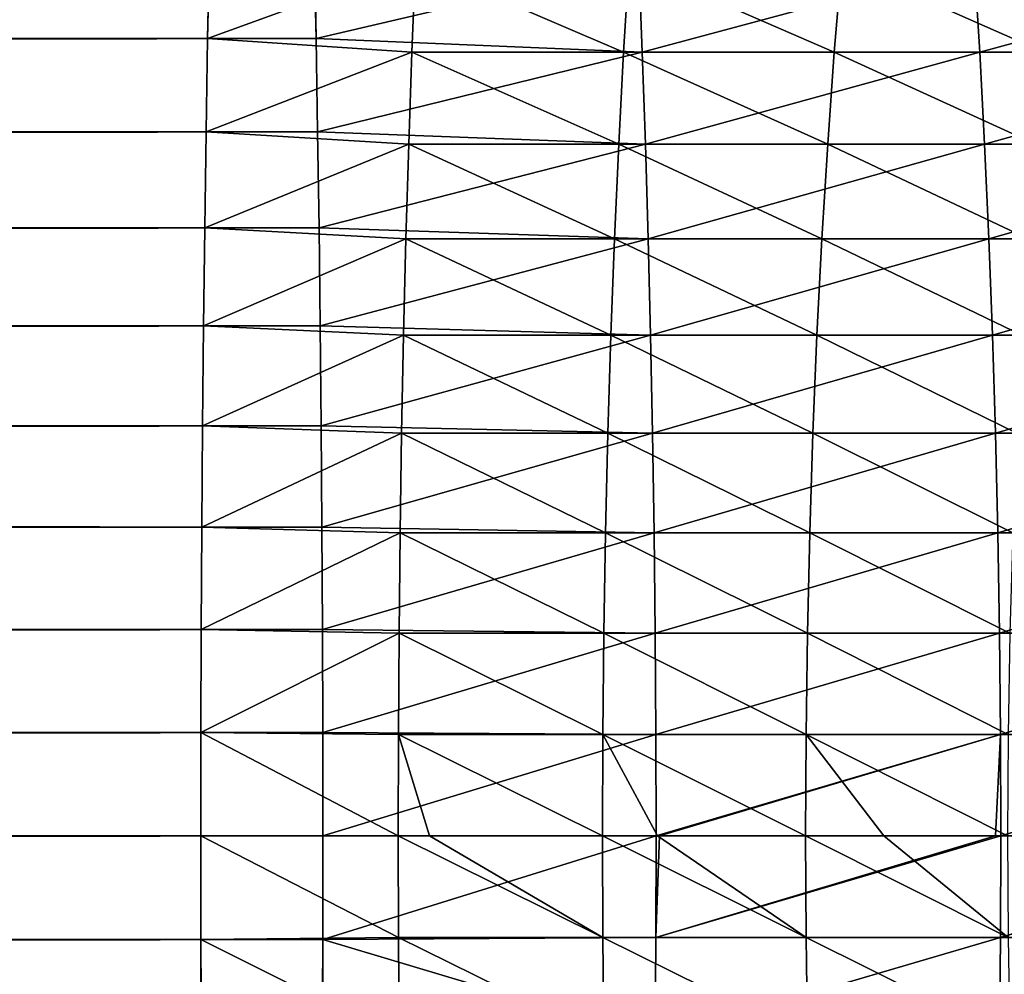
# Model space of a CAD drawing. Header units: metres. Extents: x -410 to 15, y -15 to 15.
# Tile 50 of 256: x -40 to -34, y -1 to 5. Entities that reach past the tile are written whole.
import ezdxf

# ---------------------------------------------------------------- set-up
doc = ezdxf.new("R2010")
doc.units = ezdxf.units.M
doc.layers.add('solid_508382', color=7, linetype='CONTINUOUS')

msp = doc.modelspace()

# ---------------------------------------------------------------- linework, layer by layer
at = {"layer": 'solid_508382'}
for points in [[(-358.922272, 4.680449, 144.236847), (-358.912018, 5.212444, 144.529953), (-38.922268, 4.680449, 133.06221)], [(-358.912018, 5.212444, 144.529953), (-38.912033, 5.212444, 133.355316), (-38.922268, 4.680449, 133.06221)], [(-358.296021, 5.212444, 162.170593), (-358.285767, 4.680449, 162.463715), (-38.296009, 5.212444, 150.995956)], [(-358.285767, 4.680449, 162.463715), (-38.28577, 4.680449, 151.289062), (-38.296009, 5.212444, 150.995956)], [(-38.922268, 4.680449, 133.06221), (-38.912033, 5.212444, 133.355316), (-37.703026, 5.125, 133.238358)], [(-38.296009, 5.212444, 150.995956), (-38.28577, 4.680449, 151.289062), (-36.392773, 5.125, 150.943466)], [(-38.922268, 4.680449, 133.06221), (-37.703026, 5.125, 133.238358), (-37.723911, 4.600192, 132.956161)], [(-38.28577, 4.680449, 151.289062), (-36.371887, 4.600192, 151.225662), (-36.392773, 5.125, 150.943466)], [(-37.723911, 4.600192, 132.956161), (-37.703026, 5.125, 133.238358), (-36.481762, 4.600192, 132.838928)], [(-37.703026, 5.125, 133.238358), (-36.449482, 5.125, 133.120056), (-36.481762, 4.600192, 132.838928)], [(-36.481762, 4.600192, 132.838928), (-36.449482, 5.125, 133.120056), (-35.245373, 4.600192, 132.671555)], [(-36.449482, 5.125, 133.120056), (-35.201748, 5.125, 132.951141), (-35.245373, 4.600192, 132.671555)], [(-36.392773, 5.125, 150.943466), (-36.371887, 4.600192, 151.225662), (-34.424171, 5.125, 150.757675)], [(-36.371887, 4.600192, 151.225662), (-34.391888, 4.600192, 151.038803), (-34.424171, 5.125, 150.757675)], [(-35.245373, 4.600192, 132.671555), (-35.201748, 5.125, 132.951141), (-34.016766, 4.600192, 132.4543)], [(-35.201748, 5.125, 132.951141), (-33.961864, 5.125, 132.731903), (-34.016766, 4.600192, 132.4543)], [(-34.424171, 5.125, 150.757675), (-34.391888, 4.600192, 151.038803), (-32.464695, 5.125, 150.492416)], [(-34.391888, 4.600192, 151.038803), (-32.42107, 4.600192, 150.772003), (-32.464695, 5.125, 150.492416)], [(-358.931396, 4.132015, 143.975754), (-358.922272, 4.680449, 144.236847), (-38.931385, 4.132015, 132.801102)], [(-358.922272, 4.680449, 144.236847), (-38.922268, 4.680449, 133.06221), (-38.931385, 4.132015, 132.801102)], [(-358.285767, 4.680449, 162.463715), (-358.276642, 4.132015, 162.724808), (-38.28577, 4.680449, 151.289062)], [(-358.276642, 4.132015, 162.724808), (-38.276653, 4.132015, 151.550156), (-38.28577, 4.680449, 151.289062)], [(-38.931385, 4.132015, 132.801102), (-38.922268, 4.680449, 133.06221), (-37.723911, 4.600192, 132.956161)], [(-38.28577, 4.680449, 151.289062), (-38.276653, 4.132015, 151.550156), (-36.371887, 4.600192, 151.225662)], [(-38.931385, 4.132015, 132.801102), (-37.723911, 4.600192, 132.956161), (-37.742508, 4.059818, 132.704865)], [(-38.276653, 4.132015, 151.550156), (-36.353291, 4.059818, 151.476959), (-36.371887, 4.600192, 151.225662)], [(-37.742508, 4.059818, 132.704865), (-37.723911, 4.600192, 132.956161), (-36.510509, 4.059818, 132.588593)], [(-37.723911, 4.600192, 132.956161), (-36.481762, 4.600192, 132.838928), (-36.510509, 4.059818, 132.588593)], [(-36.510509, 4.059818, 132.588593), (-36.481762, 4.600192, 132.838928), (-35.284222, 4.059818, 132.422577)], [(-36.481762, 4.600192, 132.838928), (-35.245373, 4.600192, 132.671555), (-35.284222, 4.059818, 132.422577)], [(-36.371887, 4.600192, 151.225662), (-36.353291, 4.059818, 151.476959), (-34.391888, 4.600192, 151.038803)], [(-36.353291, 4.059818, 151.476959), (-34.363144, 4.059818, 151.289139), (-34.391888, 4.600192, 151.038803)], [(-35.284222, 4.059818, 132.422577), (-35.245373, 4.600192, 132.671555), (-34.065651, 4.059818, 132.207108)], [(-35.245373, 4.600192, 132.671555), (-34.016766, 4.600192, 132.4543), (-34.065651, 4.059818, 132.207108)], [(-34.391888, 4.600192, 151.038803), (-34.363144, 4.059818, 151.289139), (-32.42107, 4.600192, 150.772003)], [(-34.363144, 4.059818, 151.289139), (-32.382221, 4.059818, 151.020966), (-32.42107, 4.600192, 150.772003)], [(-358.939362, 3.569067, 143.747574), (-358.931396, 4.132015, 143.975754), (-38.939354, 3.569067, 132.572937)], [(-358.931396, 4.132015, 143.975754), (-38.931385, 4.132015, 132.801102), (-38.939354, 3.569067, 132.572937)], [(-358.276642, 4.132015, 162.724808), (-358.268677, 3.569067, 162.952972), (-38.276653, 4.132015, 151.550156)], [(-358.268677, 3.569067, 162.952972), (-38.268688, 3.569067, 151.778336), (-38.276653, 4.132015, 151.550156)], [(-38.939354, 3.569067, 132.572937), (-38.931385, 4.132015, 132.801102), (-37.742508, 4.059818, 132.704865)], [(-38.276653, 4.132015, 151.550156), (-38.268688, 3.569067, 151.778336), (-36.353291, 4.059818, 151.476959)], [(-38.939354, 3.569067, 132.572937), (-37.742508, 4.059818, 132.704865), (-37.758755, 3.505707, 132.485336)], [(-38.268688, 3.569067, 151.778336), (-36.337044, 3.505707, 151.696503), (-36.353291, 4.059818, 151.476959)], [(-37.758755, 3.505707, 132.485336), (-37.742508, 4.059818, 132.704865), (-36.535622, 3.505707, 132.369904)], [(-37.742508, 4.059818, 132.704865), (-36.510509, 4.059818, 132.588593), (-36.535622, 3.505707, 132.369904)], [(-36.535622, 3.505707, 132.369904), (-36.510509, 4.059818, 132.588593), (-35.318157, 3.505707, 132.205078)], [(-36.510509, 4.059818, 132.588593), (-35.284222, 4.059818, 132.422577), (-35.318157, 3.505707, 132.205078)], [(-36.353291, 4.059818, 151.476959), (-36.337044, 3.505707, 151.696503), (-34.363144, 4.059818, 151.289139)], [(-36.337044, 3.505707, 151.696503), (-34.338032, 3.505707, 151.507828), (-34.363144, 4.059818, 151.289139)], [(-35.318157, 3.505707, 132.205078), (-35.284222, 4.059818, 132.422577), (-34.108356, 3.505707, 131.991165)], [(-35.284222, 4.059818, 132.422577), (-34.065651, 4.059818, 132.207108), (-34.108356, 3.505707, 131.991165)], [(-34.363144, 4.059818, 151.289139), (-34.338032, 3.505707, 151.507828), (-32.382221, 4.059818, 151.020966)], [(-34.338032, 3.505707, 151.507828), (-32.348286, 3.505707, 151.238464), (-32.382221, 4.059818, 151.020966)], [(-358.946136, 2.993582, 143.553146), (-358.939362, 3.569067, 143.747574), (-38.946144, 2.993582, 132.378494)], [(-358.939362, 3.569067, 143.747574), (-38.939354, 3.569067, 132.572937), (-38.946144, 2.993582, 132.378494)], [(-358.268677, 3.569067, 162.952972), (-358.261902, 2.993582, 163.147415), (-38.268688, 3.569067, 151.778336)], [(-358.261902, 2.993582, 163.147415), (-38.261898, 2.993582, 151.972778), (-38.268688, 3.569067, 151.778336)], [(-38.946144, 2.993582, 132.378494), (-38.939354, 3.569067, 132.572937), (-37.758755, 3.505707, 132.485336)], [(-38.268688, 3.569067, 151.778336), (-38.261898, 2.993582, 151.972778), (-36.337044, 3.505707, 151.696503)], [(-38.946144, 2.993582, 132.378494), (-37.758755, 3.505707, 132.485336), (-37.772594, 2.939733, 132.298294)], [(-38.261898, 2.993582, 151.972778), (-36.323204, 2.939733, 151.88353), (-36.337044, 3.505707, 151.696503)], [(-37.772594, 2.939733, 132.298294), (-37.758755, 3.505707, 132.485336), (-36.557014, 2.939733, 132.183578)], [(-37.758755, 3.505707, 132.485336), (-36.535622, 3.505707, 132.369904), (-36.557014, 2.939733, 132.183578)], [(-36.557014, 2.939733, 132.183578), (-36.535622, 3.505707, 132.369904), (-35.347073, 2.939733, 132.019775)], [(-36.535622, 3.505707, 132.369904), (-35.318157, 3.505707, 132.205078), (-35.347073, 2.939733, 132.019775)], [(-36.337044, 3.505707, 151.696503), (-36.323204, 2.939733, 151.88353), (-34.338032, 3.505707, 151.507828)], [(-36.323204, 2.939733, 151.88353), (-34.316635, 2.939733, 151.694153), (-34.338032, 3.505707, 151.507828)], [(-35.347073, 2.939733, 132.019775), (-35.318157, 3.505707, 132.205078), (-34.144741, 2.939733, 131.807175)], [(-35.318157, 3.505707, 132.205078), (-34.108356, 3.505707, 131.991165), (-34.144741, 2.939733, 131.807175)], [(-34.338032, 3.505707, 151.507828), (-34.316635, 2.939733, 151.694153), (-32.348286, 3.505707, 151.238464)], [(-34.316635, 2.939733, 151.694153), (-32.31937, 2.939733, 151.423767), (-32.348286, 3.505707, 151.238464)], [(-358.951721, 2.407582, 143.393112), (-358.946136, 2.993582, 143.553146), (-38.951733, 2.407582, 132.21846)], [(-358.946136, 2.993582, 143.553146), (-38.946144, 2.993582, 132.378494), (-38.951733, 2.407582, 132.21846)], [(-358.261902, 2.993582, 163.147415), (-358.256317, 2.407582, 163.307449), (-38.261898, 2.993582, 151.972778)], [(-358.256317, 2.407582, 163.307449), (-38.25631, 2.407582, 152.132797), (-38.261898, 2.993582, 151.972778)], [(-38.951733, 2.407582, 132.21846), (-38.946144, 2.993582, 132.378494), (-37.772594, 2.939733, 132.298294)], [(-38.261898, 2.993582, 151.972778), (-38.25631, 2.407582, 152.132797), (-36.323204, 2.939733, 151.88353)], [(-38.951733, 2.407582, 132.21846), (-37.772594, 2.939733, 132.298294), (-37.783985, 2.363813, 132.144409)], [(-38.25631, 2.407582, 152.132797), (-36.311813, 2.363813, 152.03743), (-36.323204, 2.939733, 151.88353)], [(-37.783985, 2.363813, 132.144409), (-37.772594, 2.939733, 132.298294), (-36.574619, 2.363813, 132.030273)], [(-37.772594, 2.939733, 132.298294), (-36.557014, 2.939733, 132.183578), (-36.574619, 2.363813, 132.030273)], [(-36.574619, 2.363813, 132.030273), (-36.557014, 2.939733, 132.183578), (-35.370861, 2.363813, 131.86731)], [(-36.557014, 2.939733, 132.183578), (-35.347073, 2.939733, 132.019775), (-35.370861, 2.363813, 131.86731)], [(-36.323204, 2.939733, 151.88353), (-36.311813, 2.363813, 152.03743), (-34.316635, 2.939733, 151.694153)], [(-36.311813, 2.363813, 152.03743), (-34.29903, 2.363813, 151.847458), (-34.316635, 2.939733, 151.694153)], [(-35.370861, 2.363813, 131.86731), (-35.347073, 2.939733, 132.019775), (-34.174683, 2.363813, 131.655792)], [(-35.347073, 2.939733, 132.019775), (-34.144741, 2.939733, 131.807175), (-34.174683, 2.363813, 131.655792)], [(-34.316635, 2.939733, 151.694153), (-34.29903, 2.363813, 151.847458), (-32.31937, 2.939733, 151.423767)], [(-34.29903, 2.363813, 151.847458), (-32.295578, 2.363813, 151.576248), (-32.31937, 2.939733, 151.423767)], [(-358.956085, 1.813125, 143.268066), (-358.951721, 2.407582, 143.393112), (-38.9561, 1.813125, 132.093414)], [(-358.951721, 2.407582, 143.393112), (-38.951733, 2.407582, 132.21846), (-38.9561, 1.813125, 132.093414)], [(-358.256317, 2.407582, 163.307449), (-358.251953, 1.813125, 163.432495), (-38.25631, 2.407582, 152.132797)], [(-358.251953, 1.813125, 163.432495), (-38.251942, 1.813125, 152.257858), (-38.25631, 2.407582, 152.132797)], [(-38.9561, 1.813125, 132.093414), (-38.951733, 2.407582, 132.21846), (-37.783985, 2.363813, 132.144409)], [(-38.25631, 2.407582, 152.132797), (-38.251942, 1.813125, 152.257858), (-36.311813, 2.363813, 152.03743)], [(-38.9561, 1.813125, 132.093414), (-37.783985, 2.363813, 132.144409), (-37.792881, 1.779894, 132.02417)], [(-38.251942, 1.813125, 152.257858), (-36.302917, 1.779894, 152.157669), (-36.311813, 2.363813, 152.03743)], [(-37.792881, 1.779894, 132.02417), (-37.783985, 2.363813, 132.144409), (-36.588375, 1.779894, 131.910492)], [(-37.783985, 2.363813, 132.144409), (-36.574619, 2.363813, 132.030273), (-36.588375, 1.779894, 131.910492)], [(-36.588375, 1.779894, 131.910492), (-36.574619, 2.363813, 132.030273), (-35.38945, 1.779894, 131.748184)], [(-36.574619, 2.363813, 132.030273), (-35.370861, 2.363813, 131.86731), (-35.38945, 1.779894, 131.748184)], [(-36.311813, 2.363813, 152.03743), (-36.302917, 1.779894, 152.157669), (-34.29903, 2.363813, 151.847458)], [(-36.302917, 1.779894, 152.157669), (-34.285278, 1.779894, 151.967239), (-34.29903, 2.363813, 151.847458)], [(-35.38945, 1.779894, 131.748184), (-35.370861, 2.363813, 131.86731), (-34.198074, 1.779894, 131.537521)], [(-35.370861, 2.363813, 131.86731), (-34.174683, 2.363813, 131.655792), (-34.198074, 1.779894, 131.537521)], [(-34.29903, 2.363813, 151.847458), (-34.285278, 1.779894, 151.967239), (-32.295578, 2.363813, 151.576248)], [(-34.285278, 1.779894, 151.967239), (-32.276993, 1.779894, 151.695374), (-32.295578, 2.363813, 151.576248)], [(-358.959229, 1.2123, 143.178421), (-358.956085, 1.813125, 143.268066), (-38.959229, 1.2123, 132.003784)], [(-358.956085, 1.813125, 143.268066), (-38.9561, 1.813125, 132.093414), (-38.959229, 1.2123, 132.003784)], [(-358.251953, 1.813125, 163.432495), (-358.24881, 1.2123, 163.522141), (-38.251942, 1.813125, 152.257858)], [(-358.24881, 1.2123, 163.522141), (-38.24881, 1.2123, 152.347488), (-38.251942, 1.813125, 152.257858)], [(-38.959229, 1.2123, 132.003784), (-38.9561, 1.813125, 132.093414), (-37.792881, 1.779894, 132.02417)], [(-38.251942, 1.813125, 152.257858), (-38.24881, 1.2123, 152.347488), (-36.302917, 1.779894, 152.157669)], [(-38.959229, 1.2123, 132.003784), (-37.792881, 1.779894, 132.02417), (-37.799259, 1.189952, 131.937988)], [(-38.24881, 1.2123, 152.347488), (-36.296539, 1.189952, 152.243851), (-36.302917, 1.779894, 152.157669)], [(-37.799259, 1.189952, 131.937988), (-37.792881, 1.779894, 132.02417), (-36.598232, 1.189952, 131.824631)], [(-37.792881, 1.779894, 132.02417), (-36.588375, 1.779894, 131.910492), (-36.598232, 1.189952, 131.824631)], [(-36.598232, 1.189952, 131.824631), (-36.588375, 1.779894, 131.910492), (-35.402775, 1.189952, 131.662796)], [(-36.588375, 1.779894, 131.910492), (-35.38945, 1.779894, 131.748184), (-35.402775, 1.189952, 131.662796)], [(-36.302917, 1.779894, 152.157669), (-36.296539, 1.189952, 152.243851), (-34.285278, 1.779894, 151.967239)], [(-36.296539, 1.189952, 152.243851), (-34.275417, 1.189952, 152.053101), (-34.285278, 1.779894, 151.967239)], [(-35.402775, 1.189952, 131.662796), (-35.38945, 1.779894, 131.748184), (-34.214836, 1.189952, 131.452744)], [(-35.38945, 1.779894, 131.748184), (-34.198074, 1.779894, 131.537521), (-34.214836, 1.189952, 131.452744)], [(-34.285278, 1.779894, 151.967239), (-34.275417, 1.189952, 152.053101), (-32.276993, 1.779894, 151.695374)], [(-34.275417, 1.189952, 152.053101), (-32.263668, 1.189952, 151.780746), (-32.276993, 1.779894, 151.695374)], [(-358.961121, 0.607216, 143.124512), (-358.959229, 1.2123, 143.178421), (-38.961113, 0.607216, 131.949875)], [(-358.959229, 1.2123, 143.178421), (-38.959229, 1.2123, 132.003784), (-38.961113, 0.607216, 131.949875)], [(-358.24881, 1.2123, 163.522141), (-358.246918, 0.607216, 163.57605), (-38.24881, 1.2123, 152.347488)], [(-358.246918, 0.607216, 163.57605), (-38.246929, 0.607216, 152.401398), (-38.24881, 1.2123, 152.347488)], [(-38.961113, 0.607216, 131.949875), (-38.959229, 1.2123, 132.003784), (-37.799259, 1.189952, 131.937988)], [(-38.961113, 0.607216, 131.949875), (-37.799259, 1.189952, 131.937988), (-37.803097, 0.595985, 131.886169)], [(-38.24881, 1.2123, 152.347488), (-38.246929, 0.607216, 152.401398), (-36.296539, 1.189952, 152.243851)], [(-38.246929, 0.607216, 152.401398), (-36.292702, 0.595985, 152.29567), (-36.296539, 1.189952, 152.243851)], [(-37.803097, 0.595985, 131.886169), (-37.799259, 1.189952, 131.937988), (-36.60416, 0.595985, 131.77301)], [(-37.799259, 1.189952, 131.937988), (-36.598232, 1.189952, 131.824631), (-36.60416, 0.595985, 131.77301)], [(-36.60416, 0.595985, 131.77301), (-36.598232, 1.189952, 131.824631), (-35.410786, 0.595985, 131.61145)], [(-36.598232, 1.189952, 131.824631), (-35.402775, 1.189952, 131.662796), (-35.410786, 0.595985, 131.61145)], [(-36.296539, 1.189952, 152.243851), (-36.292702, 0.595985, 152.29567), (-34.275417, 1.189952, 152.053101)], [(-36.292702, 0.595985, 152.29567), (-34.269489, 0.595985, 152.104721), (-34.275417, 1.189952, 152.053101)], [(-35.410786, 0.595985, 131.61145), (-35.402775, 1.189952, 131.662796), (-34.224918, 0.595985, 131.401764)], [(-35.402775, 1.189952, 131.662796), (-34.214836, 1.189952, 131.452744), (-34.224918, 0.595985, 131.401764)], [(-34.275417, 1.189952, 152.053101), (-34.269489, 0.595985, 152.104721), (-32.263668, 1.189952, 151.780746)], [(-34.269489, 0.595985, 152.104721), (-32.255657, 0.595985, 151.832092), (-32.263668, 1.189952, 151.780746)], [(-358.961731, 0, 143.106522), (-358.961121, 0.607216, 143.124512), (-38.961739, 0, 131.93187)], [(-358.961121, 0.607216, 143.124512), (-38.961113, 0.607216, 131.949875), (-38.961739, 0, 131.93187)], [(-358.246918, 0.607216, 163.57605), (-358.246307, 0, 163.59404), (-38.246929, 0.607216, 152.401398)], [(-358.246307, 0, 163.59404), (-38.2463, 0, 152.419388), (-38.246929, 0.607216, 152.401398)], [(-38.961739, 0, 131.93187), (-38.961113, 0.607216, 131.949875), (-37.804375, 0, 131.868866)], [(-38.961113, 0.607216, 131.949875), (-37.803097, 0.595985, 131.886169), (-37.804375, 0, 131.868866)], [(-38.246929, 0.607216, 152.401398), (-38.2463, 0, 152.419388), (-36.292702, 0.595985, 152.29567)], [(-38.2463, 0, 152.419388), (-36.291424, 0, 152.312958), (-36.292702, 0.595985, 152.29567)], [(-37.620171, 0, 131.85466), (-37.804375, 0, 131.868866), (-37.803097, 0.595985, 131.886169)], [(-37.803097, 0.595985, 131.886169), (-36.60416, 0.595985, 131.77301), (-36.60614, 0, 131.755783)], [(-37.620171, 0, 131.85466), (-37.803097, 0.595985, 131.886169), (-36.60614, 0, 131.755783)], [(-36.283459, 0, 131.716934), (-36.60614, 0, 131.755783), (-36.60416, 0.595985, 131.77301)], [(-36.60416, 0.595985, 131.77301), (-35.410786, 0.595985, 131.61145), (-35.41346, 0, 131.594315)], [(-36.283459, 0, 131.716934), (-36.60416, 0.595985, 131.77301), (-35.41346, 0, 131.594315)], [(-36.292702, 0.595985, 152.29567), (-36.291424, 0, 152.312958), (-34.269489, 0.595985, 152.104721)], [(-36.291424, 0, 152.312958), (-36.270443, 0, 152.311401), (-34.269489, 0.595985, 152.104721)], [(-36.270443, 0, 152.311401), (-34.300365, 0, 152.125717), (-34.269489, 0.595985, 152.104721)], [(-34.954327, 0, 131.518997), (-35.41346, 0, 131.594315), (-35.410786, 0.595985, 131.61145)], [(-35.410786, 0.595985, 131.61145), (-34.224918, 0.595985, 131.401764), (-34.228283, 0, 131.38475)], [(-34.954327, 0, 131.518997), (-35.410786, 0.595985, 131.61145), (-34.228283, 0, 131.38475)], [(-34.300365, 0, 152.125717), (-34.267513, 0, 152.121948), (-34.269489, 0.595985, 152.104721)], [(-34.269489, 0.595985, 152.104721), (-34.267513, 0, 152.121948), (-32.255657, 0.595985, 151.832092)], [(-34.267513, 0, 152.121948), (-32.33913, 0, 151.862595), (-32.255657, 0.595985, 151.832092)], [(-358.961731, 0, 143.106522), (-38.961739, 0, 131.93187), (-38.961113, -0.607216, 131.949875)], [(-358.961121, -0.607216, 143.124512), (-358.961731, 0, 143.106522), (-38.961113, -0.607216, 131.949875)], [(-358.246918, -0.607216, 163.57605), (-38.246929, -0.607216, 152.401398), (-38.2463, 0, 152.419388)], [(-358.246918, -0.607216, 163.57605), (-38.2463, 0, 152.419388), (-358.246307, 0, 163.59404)], [(-37.803097, -0.595985, 131.886169), (-38.961739, 0, 131.93187), (-37.804375, 0, 131.868866)], [(-38.961113, -0.607216, 131.949875), (-38.961739, 0, 131.93187), (-37.803097, -0.595985, 131.886169)], [(-38.246929, -0.607216, 152.401398), (-36.291424, 0, 152.312958), (-38.2463, 0, 152.419388)], [(-38.246929, -0.607216, 152.401398), (-36.292702, -0.595985, 152.29567), (-36.291424, 0, 152.312958)], [(-36.292702, -0.595985, 152.29567), (-34.267513, 0, 152.121948), (-34.300365, 0, 152.125717)], [(-36.292702, -0.595985, 152.29567), (-34.269489, -0.595985, 152.104721), (-34.267513, 0, 152.121948)], [(-36.292702, -0.595985, 152.29567), (-34.300365, 0, 152.125717), (-36.270443, 0, 152.311401)], [(-36.292702, -0.595985, 152.29567), (-36.270443, 0, 152.311401), (-36.291424, 0, 152.312958)], [(-34.269489, -0.595985, 152.104721), (-32.252983, 0, 151.849228), (-32.33913, 0, 151.862595)], [(-34.269489, -0.595985, 152.104721), (-32.255657, -0.595985, 151.832092), (-32.252983, 0, 151.849228)], [(-34.269489, -0.595985, 152.104721), (-32.33913, 0, 151.862595), (-34.267513, 0, 152.121948)], [(-36.60416, -0.595985, 131.77301), (-37.804375, 0, 131.868866), (-37.620171, 0, 131.85466)], [(-37.803097, -0.595985, 131.886169), (-37.804375, 0, 131.868866), (-36.60416, -0.595985, 131.77301)], [(-36.60416, -0.595985, 131.77301), (-37.620171, 0, 131.85466), (-36.60614, 0, 131.755783)], [(-35.410786, -0.595985, 131.61145), (-36.60614, 0, 131.755783), (-36.283459, 0, 131.716934)], [(-36.60416, -0.595985, 131.77301), (-36.60614, 0, 131.755783), (-35.410786, -0.595985, 131.61145)], [(-35.410786, -0.595985, 131.61145), (-36.283459, 0, 131.716934), (-35.41346, 0, 131.594315)], [(-34.224918, -0.595985, 131.401764), (-35.41346, 0, 131.594315), (-34.954327, 0, 131.518997)], [(-35.410786, -0.595985, 131.61145), (-35.41346, 0, 131.594315), (-34.224918, -0.595985, 131.401764)], [(-34.224918, -0.595985, 131.401764), (-34.954327, 0, 131.518997), (-34.228283, 0, 131.38475)], [(-358.961121, -0.607216, 143.124512), (-38.961113, -0.607216, 131.949875), (-38.959229, -1.2123, 132.003784)], [(-358.959229, -1.2123, 143.178421), (-358.961121, -0.607216, 143.124512), (-38.959229, -1.2123, 132.003784)], [(-358.24881, -1.2123, 163.522141), (-38.24881, -1.2123, 152.347488), (-38.246929, -0.607216, 152.401398)], [(-358.246918, -0.607216, 163.57605), (-358.24881, -1.2123, 163.522141), (-38.246929, -0.607216, 152.401398)], [(-38.961113, -0.607216, 131.949875), (-37.803097, -0.595985, 131.886169), (-37.799259, -1.189952, 131.937988)], [(-38.959229, -1.2123, 132.003784), (-38.961113, -0.607216, 131.949875), (-37.799259, -1.189952, 131.937988)], [(-38.246929, -0.607216, 152.401398), (-38.24881, -1.2123, 152.347488), (-36.296539, -1.189952, 152.243851)], [(-38.246929, -0.607216, 152.401398), (-36.296539, -1.189952, 152.243851), (-36.292702, -0.595985, 152.29567)], [(-37.803097, -0.595985, 131.886169), (-36.60416, -0.595985, 131.77301), (-36.598232, -1.189952, 131.824631)], [(-37.799259, -1.189952, 131.937988), (-37.803097, -0.595985, 131.886169), (-36.598232, -1.189952, 131.824631)], [(-36.60416, -0.595985, 131.77301), (-35.410786, -0.595985, 131.61145), (-35.402775, -1.189952, 131.662796)], [(-36.598232, -1.189952, 131.824631), (-36.60416, -0.595985, 131.77301), (-35.402775, -1.189952, 131.662796)], [(-36.296539, -1.189952, 152.243851), (-34.275417, -1.189952, 152.053101), (-34.269489, -0.595985, 152.104721)], [(-36.292702, -0.595985, 152.29567), (-36.296539, -1.189952, 152.243851), (-34.269489, -0.595985, 152.104721)], [(-35.410786, -0.595985, 131.61145), (-34.224918, -0.595985, 131.401764), (-34.214836, -1.189952, 131.452744)], [(-35.402775, -1.189952, 131.662796), (-35.410786, -0.595985, 131.61145), (-34.214836, -1.189952, 131.452744)], [(-34.275417, -1.189952, 152.053101), (-32.263668, -1.189952, 151.780746), (-32.255657, -0.595985, 151.832092)], [(-34.269489, -0.595985, 152.104721), (-34.275417, -1.189952, 152.053101), (-32.255657, -0.595985, 151.832092)]]:
    msp.add_3dface(points, dxfattribs=at)

doc.saveas('drawing.dxf')
